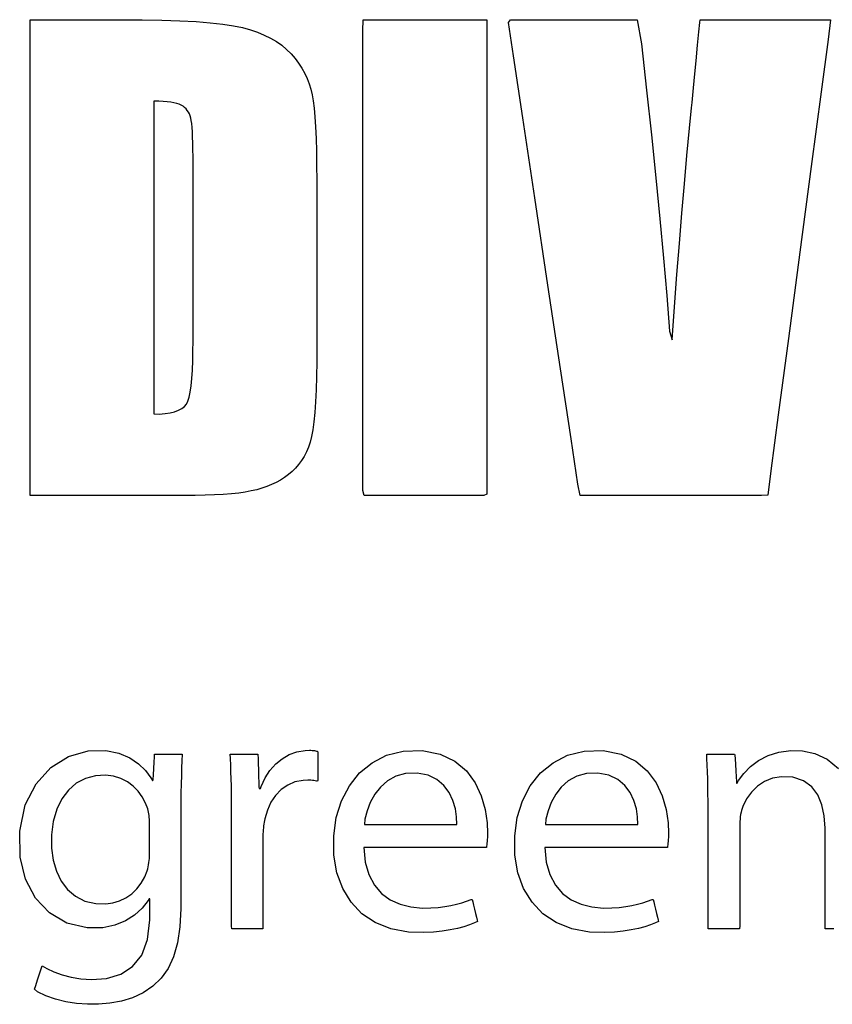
# Model space of a CAD drawing. Extents: x 776 to 5143, y -1722 to 3500.
# Tile 4 of 13: x 776 to 965, y 1684 to 1914. Entities that reach past the tile are written whole.
import ezdxf

# ---------------------------------------------------------------- set-up
doc = ezdxf.new("R2010")
doc.units = 0
doc.layers.get('0').update_dxf_attribs({"linetype": 'CONTINUOUS'})

msp = doc.modelspace()

# ---------------------------------------------------------------- linework, layer by layer
for p, q in [((778.41, 1913.82), (779.32, 1913.82)), ((778.41, 1909.15), (778.41, 1913.82)), ((779.32, 1913.82), (781.72, 1913.82)), ((781.72, 1913.82), (785.12, 1913.82)), ((785.12, 1913.82), (789.04, 1913.82)), ((789.04, 1913.82), (792.97, 1913.82)), ((792.97, 1913.82), (796.44, 1913.82)), ((796.44, 1913.82), (798.94, 1913.82)), ((798.94, 1913.82), (800, 1913.82)), ((800, 1913.82), (804.57, 1913.8)), ((804.57, 1913.8), (809.16, 1913.72)), ((809.16, 1913.72), (813.33, 1913.57)), ((813.33, 1913.57), (817.09, 1913.37)), ((817.09, 1913.37), (820.43, 1913.11)), ((820.43, 1913.11), (823.36, 1912.8)), ((856.01, 1911.24), (856.09, 1913.82)), ((856.09, 1913.82), (857.8, 1913.82)), ((857.8, 1913.82), (861.28, 1913.82)), ((861.28, 1913.82), (865.92, 1913.82)), ((865.92, 1913.82), (871.1, 1913.82)), ((871.1, 1913.82), (876.2, 1913.82)), ((876.2, 1913.82), (880.61, 1913.82)), ((880.61, 1913.82), (883.7, 1913.82)), ((883.7, 1913.82), (884.87, 1913.82)), ((884.87, 1913.82), (884.87, 1909.33)), ((889.98, 1913.14), (890.39, 1913.82)), ((891.15, 1905.36), (889.98, 1913.14)), ((890.39, 1913.82), (893.04, 1913.82)), ((893.04, 1913.82), (897.35, 1913.82)), ((897.35, 1913.82), (902.65, 1913.82)), ((902.65, 1913.82), (908.24, 1913.82)), ((908.24, 1913.82), (913.44, 1913.82)), ((913.44, 1913.82), (917.59, 1913.82)), ((917.59, 1913.82), (919.98, 1913.82)), ((919.98, 1913.82), (920.96, 1908.23)), ((934.37, 1911.03), (934.58, 1913.16)), ((934.58, 1913.16), (934.66, 1913.82)), ((934.66, 1913.82), (936.23, 1913.82)), ((936.23, 1913.82), (939.8, 1913.82)), ((939.8, 1913.82), (944.69, 1913.82)), ((944.69, 1913.82), (950.21, 1913.82)), ((950.21, 1913.82), (955.7, 1913.82)), ((955.7, 1913.82), (960.46, 1913.82)), ((960.46, 1913.82), (963.81, 1913.82)), ((963.81, 1913.82), (965.08, 1913.82)), ((965.08, 1913.82), (964.47, 1909.19)), ((823.36, 1912.8), (825.87, 1912.42)), ((825.87, 1912.42), (827.97, 1911.98)), ((827.97, 1911.98), (829.76, 1911.48)), ((829.76, 1911.48), (831.44, 1910.91)), ((831.44, 1910.91), (833.01, 1910.25)), ((856.01, 1900.96), (856.01, 1911.24)), ((934.07, 1907.9), (934.37, 1911.03)), ((778.41, 1896.8), (778.41, 1909.15)), ((833.01, 1910.25), (834.48, 1909.53)), ((834.48, 1909.53), (835.83, 1908.73)), ((835.83, 1908.73), (837.08, 1907.85)), ((884.87, 1909.33), (884.87, 1897.42)), ((964.47, 1909.19), (962.85, 1896.96)), ((837.08, 1907.85), (838.22, 1906.9)), ((838.22, 1906.9), (839.25, 1905.87)), ((920.96, 1908.23), (922.17, 1897.37)), ((933.71, 1904.22), (934.07, 1907.9)), ((839.25, 1905.87), (840.18, 1904.77)), ((840.18, 1904.77), (841.02, 1903.65)), ((893.32, 1890.92), (891.15, 1905.36)), ((933.34, 1900.45), (933.71, 1904.22)), ((841.02, 1903.65), (841.77, 1902.5)), ((841.77, 1902.5), (842.43, 1901.31)), ((842.43, 1901.31), (843.01, 1900.1)), ((843.01, 1900.1), (843.49, 1898.85)), ((856.01, 1885.05), (856.01, 1900.96)), ((933.01, 1897.05), (933.34, 1900.45)), ((843.49, 1898.85), (843.89, 1897.58)), ((843.89, 1897.58), (844.2, 1896.27)), ((884.87, 1897.42), (884.87, 1880.47)), ((922.17, 1897.37), (923.29, 1886.94)), ((932.76, 1894.5), (933.01, 1897.05)), ((962.85, 1896.96), (960.55, 1879.6)), ((778.41, 1879.31), (778.41, 1896.8)), ((807.27, 1894.83), (807.27, 1891.8)), ((808.39, 1894.82), (807.27, 1894.83)), ((809.41, 1894.77), (808.39, 1894.82)), ((810.35, 1894.7), (809.41, 1894.77)), ((811.19, 1894.59), (810.35, 1894.7)), ((844.2, 1896.27), (844.44, 1894.87)), ((844.44, 1894.87), (844.64, 1893.16)), ((811.94, 1894.46), (811.19, 1894.59)), ((812.6, 1894.29), (811.94, 1894.46)), ((813.17, 1894.1), (812.6, 1894.29)), ((813.65, 1893.87), (813.17, 1894.1)), ((814.06, 1893.62), (813.65, 1893.87)), ((814.43, 1893.33), (814.06, 1893.62)), ((814.76, 1893.01), (814.43, 1893.33)), ((815.06, 1892.65), (814.76, 1893.01)), ((815.32, 1892.25), (815.06, 1892.65)), ((844.64, 1893.16), (844.82, 1891.14)), ((932.18, 1888.53), (932.64, 1893.24)), ((932.64, 1893.24), (932.76, 1894.5)), ((807.27, 1891.8), (807.27, 1883.78)), ((815.54, 1891.83), (815.32, 1892.25)), ((815.72, 1891.36), (815.54, 1891.83)), ((815.87, 1890.87), (815.72, 1891.36)), ((815.99, 1890.31), (815.87, 1890.87)), ((816.09, 1889.58), (815.99, 1890.31)), ((844.82, 1891.14), (844.96, 1888.81)), ((896.12, 1872.28), (893.32, 1890.92)), ((816.17, 1888.7), (816.09, 1889.58)), ((816.24, 1887.65), (816.17, 1888.7)), ((844.96, 1888.81), (845.08, 1886.15)), ((931.57, 1882.13), (932.18, 1888.53)), ((816.3, 1886.44), (816.24, 1887.65)), ((816.34, 1885.07), (816.3, 1886.44)), ((845.08, 1886.15), (845.16, 1883.18)), ((923.29, 1886.94), (924.32, 1876.93)), ((807.27, 1883.78), (807.27, 1872.41)), ((816.37, 1883.53), (816.34, 1885.07)), ((816.39, 1881.83), (816.37, 1883.53)), ((845.16, 1883.18), (845.22, 1879.89)), ((856.01, 1865.88), (856.01, 1885.05)), ((816.39, 1880.45), (816.39, 1881.83)), ((930.97, 1875.51), (931.57, 1882.13)), ((778.41, 1859.19), (778.41, 1879.31)), ((816.39, 1876.86), (816.39, 1880.45)), ((845.22, 1879.89), (845.25, 1876.28)), ((884.87, 1880.47), (884.87, 1860.85)), ((960.55, 1879.6), (957.91, 1859.61)), ((816.39, 1870.87), (816.39, 1876.86)), ((845.25, 1876.28), (845.25, 1874.1)), ((924.32, 1876.93), (925.26, 1867.36)), ((845.25, 1874.1), (845.25, 1870.79)), ((930.38, 1868.68), (930.97, 1875.51)), ((807.27, 1872.41), (807.27, 1859.29)), ((899.17, 1851.94), (896.12, 1872.28)), ((816.39, 1863.45), (816.39, 1870.87)), ((845.25, 1870.79), (845.25, 1865.31)), ((925.26, 1867.36), (926.11, 1858.21)), ((929.8, 1861.63), (930.38, 1868.68)), ((845.25, 1865.31), (845.25, 1858.54)), ((856.01, 1845.81), (856.01, 1865.88)), ((816.39, 1855.54), (816.39, 1863.45)), ((884.87, 1860.85), (884.87, 1840.94)), ((929.22, 1854.36), (929.8, 1861.63)), ((778.41, 1838.96), (778.41, 1859.19)), ((807.27, 1859.29), (807.27, 1846.06)), ((845.25, 1858.54), (845.25, 1851.36)), ((926.11, 1858.21), (926.86, 1849.48)), ((957.91, 1859.61), (955.24, 1839.46)), ((816.39, 1848.12), (816.39, 1855.54)), ((928.65, 1846.87), (929.22, 1854.36)), ((845.25, 1851.36), (845.25, 1844.66)), ((902.11, 1832.37), (899.17, 1851.94)), ((926.86, 1849.48), (927.52, 1841.19)), ((816.39, 1842.13), (816.39, 1848.12)), ((928.1, 1839.17), (928.65, 1846.87)), ((807.27, 1846.06), (807.27, 1834.33)), ((845.25, 1844.66), (845.25, 1839.33)), ((856.01, 1827.23), (856.01, 1845.81)), ((816.39, 1838.54), (816.39, 1842.13)), ((884.87, 1840.94), (884.87, 1823.1)), ((927.52, 1841.19), (928.1, 1839.17)), ((778.41, 1821.15), (778.41, 1838.96)), ((816.38, 1836.79), (816.39, 1838.54)), ((845.25, 1839.33), (845.25, 1836.24)), ((955.24, 1839.46), (952.88, 1821.64)), ((816.34, 1834.3), (816.38, 1836.79)), ((845.25, 1836.24), (845.24, 1834)), ((807.27, 1834.33), (807.27, 1825.73)), ((816.26, 1832.08), (816.34, 1834.3)), ((845.24, 1834), (845.2, 1830.6)), ((816.13, 1830.11), (816.26, 1832.08)), ((845.2, 1830.6), (845.11, 1827.51)), ((904.56, 1816.06), (902.11, 1832.37)), ((815.75, 1826.95), (815.96, 1828.4)), ((815.96, 1828.4), (816.13, 1830.11)), ((815.19, 1824.83), (815.49, 1825.76)), ((815.49, 1825.76), (815.75, 1826.95)), ((845.11, 1827.51), (844.98, 1824.72)), ((856.01, 1812.51), (856.01, 1827.23)), ((807.27, 1825.73), (807.27, 1821.89)), ((813.76, 1823.12), (814.37, 1823.6)), ((814.37, 1823.6), (814.84, 1824.15)), ((814.84, 1824.15), (815.19, 1824.83)), ((844.98, 1824.72), (844.81, 1822.24)), ((807.27, 1821.89), (808.53, 1821.85)), ((808.53, 1821.85), (809.86, 1821.95)), ((809.86, 1821.95), (811.06, 1822.13)), ((811.06, 1822.13), (812.1, 1822.38)), ((812.1, 1822.38), (813, 1822.71)), ((813, 1822.71), (813.76, 1823.12)), ((844.81, 1822.24), (844.6, 1820.06)), ((884.87, 1823.1), (884.87, 1809.71)), ((952.88, 1821.64), (951.16, 1808.63)), ((778.41, 1808.28), (778.41, 1821.15)), ((844.6, 1820.06), (844.34, 1818.18)), ((844.04, 1816.6), (843.69, 1815.31)), ((844.34, 1818.18), (844.04, 1816.6)), ((843.69, 1815.31), (843.29, 1814.13)), ((906.15, 1805.5), (904.56, 1816.06)), ((842.82, 1813.01), (842.28, 1811.96)), ((843.29, 1814.13), (842.82, 1813.01)), ((856.01, 1804.01), (856.01, 1812.51)), ((841.02, 1810.06), (840.29, 1809.21)), ((841.68, 1810.97), (841.02, 1810.06)), ((842.28, 1811.96), (841.68, 1810.97)), ((884.87, 1809.71), (884.87, 1803.13)), ((778.41, 1802.87), (778.41, 1808.28)), ((838.65, 1807.71), (837.74, 1807.05)), ((839.5, 1808.42), (838.65, 1807.71)), ((840.29, 1809.21), (839.5, 1808.42)), ((951.16, 1808.63), (950.4, 1802.91)), ((834.72, 1805.39), (833.61, 1804.93)), ((835.78, 1805.89), (834.72, 1805.39)), ((836.79, 1806.44), (835.78, 1805.89)), ((837.74, 1807.05), (836.79, 1806.44)), ((906.67, 1802.83), (906.15, 1805.5)), ((779.71, 1802.83), (778.41, 1802.87)), ((783.58, 1802.83), (779.71, 1802.83)), ((789.21, 1802.83), (783.58, 1802.83)), ((795.76, 1802.83), (789.21, 1802.83)), ((802.43, 1802.83), (795.76, 1802.83)), ((808.37, 1802.83), (802.43, 1802.83)), ((812.75, 1802.83), (808.37, 1802.83)), ((814.76, 1802.83), (812.75, 1802.83)), ((816.89, 1802.85), (814.76, 1802.83)), ((819.24, 1802.89), (816.89, 1802.85)), ((821.43, 1802.97), (819.24, 1802.89)), ((823.46, 1803.09), (821.43, 1802.97)), ((825.33, 1803.24), (823.46, 1803.09)), ((827.04, 1803.42), (825.33, 1803.24)), ((828.59, 1803.64), (827.04, 1803.42)), ((829.98, 1803.9), (828.59, 1803.64)), ((831.24, 1804.19), (829.98, 1803.9)), ((832.45, 1804.54), (831.24, 1804.19)), ((833.61, 1804.93), (832.45, 1804.54)), ((856.32, 1802.83), (856.01, 1804.01)), ((858.53, 1802.83), (856.32, 1802.83)), ((862.36, 1802.83), (858.53, 1802.83)), ((867.19, 1802.83), (862.36, 1802.83)), ((872.4, 1802.83), (867.19, 1802.83)), ((877.39, 1802.83), (872.4, 1802.83)), ((881.53, 1802.83), (877.39, 1802.83)), ((884.2, 1802.83), (881.53, 1802.83)), ((884.87, 1803.13), (884.2, 1802.83)), ((909.35, 1802.83), (906.67, 1802.83)), ((914.78, 1802.83), (909.35, 1802.83)), ((921.98, 1802.83), (914.78, 1802.83)), ((929.99, 1802.83), (921.98, 1802.83)), ((937.81, 1802.83), (929.99, 1802.83)), ((944.47, 1802.83), (937.81, 1802.83)), ((948.98, 1802.83), (944.47, 1802.83)), ((950.4, 1802.91), (948.98, 1802.83)), ((787.39, 1741.98), (791.97, 1743.27)), ((791.97, 1743.27), (796.03, 1743.33)), ((796.03, 1743.33), (799.09, 1742.74)), ((840.63, 1743.05), (842.51, 1743.38)), ((842.51, 1743.38), (843.57, 1743.42)), ((843.57, 1743.42), (843.87, 1743.41)), ((843.87, 1743.41), (844.16, 1743.39)), ((844.16, 1743.39), (844.43, 1743.37)), ((844.43, 1743.37), (844.69, 1743.33)), ((844.69, 1743.33), (844.95, 1743.29)), ((844.95, 1743.29), (845.2, 1743.24)), ((845.2, 1743.24), (845.46, 1743.18)), ((845.46, 1743.18), (845.5, 1742.94)), ((861.54, 1742.25), (865.42, 1743.23)), ((865.42, 1743.23), (869.84, 1743.36)), ((869.84, 1743.36), (874.04, 1742.54)), ((903.74, 1742.25), (907.62, 1743.23)), ((907.62, 1743.23), (912.04, 1743.36)), ((912.04, 1743.36), (916.25, 1742.54)), ((952.99, 1742.99), (955.79, 1743.39)), ((955.79, 1743.39), (958.55, 1743.31)), ((958.55, 1743.31), (961.41, 1742.68)), ((783.25, 1739.41), (787.39, 1741.98)), ((799.09, 1742.74), (801.64, 1741.69)), ((801.64, 1741.69), (803.71, 1740.29)), ((807.32, 1740.68), (807.39, 1741.92)), ((807.39, 1741.92), (807.42, 1742.49)), ((807.42, 1742.49), (807.81, 1742.5)), ((807.81, 1742.5), (808.99, 1742.5)), ((808.99, 1742.5), (810.57, 1742.5)), ((810.57, 1742.5), (812.17, 1742.5)), ((812.17, 1742.5), (813.41, 1742.5)), ((813.41, 1742.5), (813.9, 1742.5)), ((813.82, 1740.96), (813.74, 1739.32)), ((813.9, 1742.5), (813.82, 1740.96)), ((825.11, 1741.47), (825.07, 1742.5)), ((825.07, 1742.5), (825.54, 1742.5)), ((825.19, 1739.95), (825.11, 1741.47)), ((825.54, 1742.5), (826.44, 1742.5)), ((826.44, 1742.5), (827.61, 1742.5)), ((827.61, 1742.5), (828.86, 1742.5)), ((828.86, 1742.5), (830.04, 1742.5)), ((830.04, 1742.5), (830.97, 1742.5)), ((830.97, 1742.5), (831.48, 1742.5)), ((831.48, 1742.5), (831.53, 1742.35)), ((831.53, 1742.35), (831.55, 1741.59)), ((831.55, 1741.59), (831.59, 1740.35)), ((835.67, 1740.22), (837.19, 1741.45)), ((837.19, 1741.45), (838.85, 1742.41)), ((838.85, 1742.41), (840.63, 1743.05)), ((845.5, 1742.94), (845.5, 1742.16)), ((845.5, 1742.16), (845.5, 1741.01)), ((845.5, 1741.01), (845.5, 1739.68)), ((858.13, 1740.53), (861.54, 1742.25)), ((874.04, 1742.54), (877.45, 1740.89)), ((877.45, 1740.89), (880.13, 1738.6)), ((900.34, 1740.53), (903.74, 1742.25)), ((916.25, 1742.54), (919.65, 1740.89)), ((919.65, 1740.89), (922.33, 1738.6)), ((936.22, 1741.49), (936.2, 1742.5)), ((936.2, 1742.5), (936.84, 1742.5)), ((936.31, 1739.95), (936.22, 1741.49)), ((936.84, 1742.5), (938, 1742.5)), ((938, 1742.5), (939.44, 1742.5)), ((939.44, 1742.5), (940.87, 1742.5)), ((940.87, 1742.5), (942.04, 1742.5)), ((942.04, 1742.5), (942.67, 1742.5)), ((942.67, 1742.5), (942.73, 1742.31)), ((942.73, 1742.31), (942.79, 1741.45)), ((942.79, 1741.45), (942.87, 1740.13)), ((946.39, 1739.64), (948.28, 1741.04)), ((948.28, 1741.04), (950.48, 1742.19)), ((950.48, 1742.19), (952.99, 1742.99)), ((961.41, 1742.68), (964.28, 1741.34)), ((964.28, 1741.34), (966.94, 1739.16)), ((779.79, 1735.62), (783.25, 1739.41)), ((803.71, 1740.29), (805.35, 1738.68)), ((805.35, 1738.68), (806.57, 1736.96)), ((807.16, 1737.68), (807.24, 1739.15)), ((807.24, 1739.15), (807.32, 1740.68)), ((813.74, 1739.32), (813.67, 1737.55)), ((825.25, 1738.38), (825.19, 1739.95)), ((831.59, 1740.35), (831.64, 1738.86)), ((831.64, 1738.86), (831.69, 1737.32)), ((833.19, 1736.96), (834.33, 1738.71)), ((834.33, 1738.71), (835.67, 1740.22)), ((845.5, 1739.68), (845.5, 1738.34)), ((855.23, 1738.14), (858.13, 1740.53)), ((880.13, 1738.6), (882.16, 1735.83)), ((897.43, 1738.14), (900.34, 1740.53)), ((922.33, 1738.6), (924.36, 1735.83)), ((936.38, 1738.37), (936.31, 1739.95)), ((942.87, 1740.13), (942.96, 1738.63)), ((942.96, 1738.63), (943.05, 1737.22)), ((944.84, 1738.04), (946.39, 1739.64)), ((791.29, 1736.85), (789.18, 1735.72)), ((793.65, 1737.48), (791.29, 1736.85)), ((796.02, 1737.61), (793.65, 1737.48)), ((797.88, 1737.37), (796.02, 1737.61)), ((799.57, 1736.84), (797.88, 1737.37)), ((801.09, 1736.07), (799.57, 1736.84)), ((806.57, 1736.96), (806.92, 1736.35)), ((806.92, 1736.35), (807.06, 1736.35)), ((807.06, 1736.35), (807.1, 1736.64)), ((807.1, 1736.64), (807.16, 1737.68)), ((813.67, 1737.55), (813.61, 1735.6)), ((825.3, 1736.77), (825.25, 1738.38)), ((825.33, 1735.11), (825.3, 1736.77)), ((831.69, 1737.32), (831.73, 1735.93)), ((832.29, 1734.99), (833.19, 1736.96)), ((842.05, 1736.4), (840.17, 1736.03)), ((843.18, 1736.44), (842.05, 1736.4)), ((843.55, 1736.43), (843.18, 1736.44)), ((843.9, 1736.41), (843.55, 1736.43)), ((844.23, 1736.38), (843.9, 1736.41)), ((844.55, 1736.35), (844.23, 1736.38)), ((844.86, 1736.3), (844.55, 1736.35)), ((845.16, 1736.25), (844.86, 1736.3)), ((845.45, 1736.19), (845.16, 1736.25)), ((845.5, 1736.41), (845.45, 1736.19)), ((845.5, 1738.34), (845.5, 1737.19)), ((845.5, 1737.19), (845.5, 1736.41)), ((852.85, 1735.15), (855.23, 1738.14)), ((861.71, 1736.28), (860.08, 1734.85)), ((863.66, 1737.36), (861.71, 1736.28)), ((865.94, 1737.99), (863.66, 1737.36)), ((868.63, 1738.08), (865.94, 1737.99)), ((871.19, 1737.6), (868.63, 1738.08)), ((873.27, 1736.61), (871.19, 1737.6)), ((874.9, 1735.24), (873.27, 1736.61)), ((895.05, 1735.15), (897.43, 1738.14)), ((903.91, 1736.28), (902.28, 1734.85)), ((905.86, 1737.36), (903.91, 1736.28)), ((908.14, 1737.99), (905.86, 1737.36)), ((910.83, 1738.08), (908.14, 1737.99)), ((913.39, 1737.6), (910.83, 1738.08)), ((915.47, 1736.61), (913.39, 1737.6)), ((917.1, 1735.24), (915.47, 1736.61)), ((936.43, 1736.75), (936.38, 1738.37)), ((936.46, 1735.07), (936.43, 1736.75)), ((943.05, 1737.22), (943.11, 1736.17)), ((943.28, 1735.76), (943.63, 1736.34)), ((943.63, 1736.34), (944.84, 1738.04)), ((951.55, 1736.88), (949.67, 1736.13)), ((953.61, 1737.25), (951.55, 1736.88)), ((956.3, 1737.12), (953.61, 1737.25)), ((958.76, 1736.32), (956.3, 1737.12)), ((960.68, 1734.93), (958.76, 1736.32)), ((777.28, 1730.67), (779.79, 1735.62)), ((787.34, 1734.13), (785.8, 1732.1)), ((789.18, 1735.72), (787.34, 1734.13)), ((802.43, 1735.08), (801.09, 1736.07)), ((803.59, 1733.91), (802.43, 1735.08)), ((804.55, 1732.57), (803.59, 1733.91)), ((813.61, 1735.6), (813.58, 1733.43)), ((825.36, 1733.4), (825.33, 1735.11)), ((831.73, 1735.93), (831.76, 1734.93)), ((831.76, 1734.93), (831.78, 1734.5)), ((831.78, 1734.5), (831.95, 1734.5)), ((831.95, 1734.5), (832.1, 1734.5)), ((832.1, 1734.5), (832.29, 1734.99)), ((836.96, 1734.25), (835.65, 1732.9)), ((838.47, 1735.3), (836.96, 1734.25)), ((840.17, 1736.03), (838.47, 1735.3)), ((851.04, 1731.66), (852.85, 1735.15)), ((860.08, 1734.85), (858.76, 1733.15)), ((876.13, 1733.57), (874.9, 1735.24)), ((882.16, 1735.83), (883.59, 1732.77)), ((893.24, 1731.66), (895.05, 1735.15)), ((902.28, 1734.85), (900.97, 1733.15)), ((918.33, 1733.57), (917.1, 1735.24)), ((924.36, 1735.83), (925.79, 1732.77)), ((936.48, 1733.31), (936.46, 1735.07)), ((943.11, 1736.17), (943.14, 1735.76)), ((943.14, 1735.76), (943.28, 1735.76)), ((948.01, 1735.03), (946.6, 1733.66)), ((949.67, 1736.13), (948.01, 1735.03)), ((962.09, 1733.04), (960.68, 1734.93)), ((785.8, 1732.1), (784.61, 1729.66)), ((805.32, 1731.11), (804.55, 1732.57)), ((813.58, 1733.43), (813.57, 1731.27)), ((825.37, 1731.62), (825.36, 1733.4)), ((825.38, 1729.78), (825.37, 1731.62)), ((835.65, 1732.9), (834.57, 1731.3)), ((849.81, 1727.73), (851.04, 1731.66)), ((858.76, 1733.15), (857.74, 1731.27)), ((877.01, 1731.72), (876.13, 1733.57)), ((877.57, 1729.79), (877.01, 1731.72)), ((883.59, 1732.77), (884.51, 1729.59)), ((892.01, 1727.73), (893.24, 1731.66)), ((900.97, 1733.15), (899.94, 1731.27)), ((919.21, 1731.72), (918.33, 1733.57)), ((919.77, 1729.79), (919.21, 1731.72)), ((925.79, 1732.77), (926.71, 1729.59)), ((936.49, 1731.47), (936.48, 1733.31)), ((945.45, 1732.07), (944.61, 1730.31)), ((946.6, 1733.66), (945.45, 1732.07)), ((963.05, 1730.73), (962.09, 1733.04)), ((775.98, 1724.59), (777.28, 1730.67)), ((784.61, 1729.66), (783.79, 1726.84)), ((805.84, 1729.73), (805.32, 1731.11)), ((805.95, 1729.35), (805.84, 1729.73)), ((806.04, 1728.97), (805.95, 1729.35)), ((813.57, 1731.27), (813.57, 1729.06)), ((825.38, 1728.49), (825.38, 1729.78)), ((833.73, 1729.46), (833.14, 1727.42)), ((834.57, 1731.3), (833.73, 1729.46)), ((856.98, 1729.31), (856.49, 1727.34)), ((857.74, 1731.27), (856.98, 1729.31)), ((877.86, 1727.87), (877.57, 1729.79)), ((884.51, 1729.59), (884.98, 1726.48)), ((899.18, 1729.31), (898.69, 1727.34)), ((899.94, 1731.27), (899.18, 1729.31)), ((920.06, 1727.87), (919.77, 1729.79)), ((926.71, 1729.59), (927.19, 1726.48)), ((936.49, 1729.66), (936.49, 1731.47)), ((936.49, 1725.05), (936.49, 1729.66)), ((944.31, 1729.41), (944.18, 1728.95)), ((944.61, 1730.31), (944.31, 1729.41)), ((963.6, 1728.1), (963.05, 1730.73)), ((806.11, 1728.57), (806.04, 1728.97)), ((806.16, 1728.17), (806.11, 1728.57)), ((806.2, 1727.75), (806.16, 1728.17)), ((806.22, 1727.32), (806.2, 1727.75)), ((806.24, 1726.87), (806.22, 1727.32)), ((813.57, 1729.06), (813.57, 1724.31)), ((825.38, 1725.08), (825.38, 1728.49)), ((833.14, 1727.42), (832.99, 1726.62)), ((849.2, 1723.45), (849.81, 1727.73)), ((856.49, 1727.34), (856.39, 1726.08)), ((877.93, 1726.08), (877.86, 1727.87)), ((891.4, 1723.45), (892.01, 1727.73)), ((898.69, 1727.34), (898.59, 1726.08)), ((920.13, 1726.08), (920.06, 1727.87)), ((943.95, 1727.38), (943.91, 1726.82)), ((944, 1727.93), (943.95, 1727.38)), ((944.08, 1728.45), (944, 1727.93)), ((944.18, 1728.95), (944.08, 1728.45)), ((963.77, 1725.24), (963.6, 1728.1)), ((783.79, 1726.84), (783.38, 1723.67)), ((806.24, 1726.42), (806.24, 1726.87)), ((806.24, 1726.11), (806.24, 1726.42)), ((806.24, 1725.31), (806.24, 1726.11)), ((806.24, 1724.17), (806.24, 1725.31)), ((825.38, 1720.32), (825.38, 1725.08)), ((832.77, 1724.87), (832.73, 1724.4)), ((832.81, 1725.32), (832.77, 1724.87)), ((832.86, 1725.77), (832.81, 1725.32)), ((832.92, 1726.2), (832.86, 1725.77)), ((832.99, 1726.62), (832.92, 1726.2)), ((856.39, 1726.08), (857.78, 1726.08)), ((857.78, 1726.08), (860.43, 1726.08)), ((860.43, 1726.08), (863.91, 1726.08)), ((863.91, 1726.08), (867.76, 1726.08)), ((867.76, 1726.08), (871.54, 1726.08)), ((871.54, 1726.08), (874.79, 1726.08)), ((874.79, 1726.08), (877.07, 1726.08)), ((877.07, 1726.08), (877.93, 1726.08)), ((884.98, 1726.48), (885.09, 1724.1)), ((898.59, 1726.08), (899.98, 1726.08)), ((899.98, 1726.08), (902.63, 1726.08)), ((902.63, 1726.08), (906.11, 1726.08)), ((906.11, 1726.08), (909.96, 1726.08)), ((909.96, 1726.08), (913.74, 1726.08)), ((913.74, 1726.08), (916.99, 1726.08)), ((916.99, 1726.08), (919.27, 1726.08)), ((919.27, 1726.08), (920.13, 1726.08)), ((927.19, 1726.48), (927.29, 1724.1)), ((936.49, 1718.83), (936.49, 1725.05)), ((943.91, 1726.82), (943.9, 1726.25)), ((943.9, 1726.25), (943.9, 1724.76)), ((943.9, 1724.76), (943.9, 1720.96)), ((963.77, 1723.81), (963.77, 1725.24)), ((776.06, 1718.48), (775.98, 1724.59)), ((783.38, 1723.67), (783.4, 1720.55)), ((806.24, 1722.85), (806.24, 1724.17)), ((806.24, 1721.53), (806.24, 1722.85)), ((813.57, 1724.31), (813.57, 1718.41)), ((832.71, 1723.92), (832.7, 1723.46)), ((832.7, 1723.46), (832.7, 1722.31)), ((832.73, 1724.4), (832.71, 1723.92)), ((849.24, 1718.99), (849.2, 1723.45)), ((885.02, 1722.59), (884.99, 1722.15)), ((885.05, 1723.06), (885.02, 1722.59)), ((885.08, 1723.56), (885.05, 1723.06)), ((885.09, 1724.1), (885.08, 1723.56)), ((891.44, 1718.99), (891.4, 1723.45)), ((927.22, 1722.59), (927.19, 1722.15)), ((927.26, 1723.06), (927.22, 1722.59)), ((927.28, 1723.56), (927.26, 1723.06)), ((927.29, 1724.1), (927.28, 1723.56)), ((963.77, 1720.17), (963.77, 1723.81)), ((783.4, 1720.55), (783.79, 1717.77)), ((806.24, 1720.35), (806.24, 1721.53)), ((806.24, 1719.49), (806.24, 1720.35)), ((825.38, 1714.93), (825.38, 1720.32)), ((832.7, 1722.31), (832.7, 1719.57)), ((856.21, 1720.78), (856.55, 1717.34)), ((857.41, 1720.78), (856.21, 1720.78)), ((860.57, 1720.78), (857.41, 1720.78)), ((865.06, 1720.78), (860.57, 1720.78)), ((870.23, 1720.78), (865.06, 1720.78)), ((875.43, 1720.78), (870.23, 1720.78)), ((880.03, 1720.78), (875.43, 1720.78)), ((883.37, 1720.78), (880.03, 1720.78)), ((884.82, 1720.78), (883.37, 1720.78)), ((884.86, 1721.04), (884.82, 1720.78)), ((884.9, 1721.37), (884.86, 1721.04)), ((884.94, 1721.74), (884.9, 1721.37)), ((884.99, 1722.15), (884.94, 1721.74)), ((898.41, 1720.78), (898.75, 1717.34)), ((899.61, 1720.78), (898.41, 1720.78)), ((902.77, 1720.78), (899.61, 1720.78)), ((907.26, 1720.78), (902.77, 1720.78)), ((912.43, 1720.78), (907.26, 1720.78)), ((917.63, 1720.78), (912.43, 1720.78)), ((922.23, 1720.78), (917.63, 1720.78)), ((925.57, 1720.78), (922.23, 1720.78)), ((927.02, 1720.78), (925.57, 1720.78)), ((927.07, 1721.04), (927.02, 1720.78)), ((927.1, 1721.37), (927.07, 1721.04)), ((927.15, 1721.74), (927.1, 1721.37)), ((927.19, 1722.15), (927.15, 1721.74)), ((943.9, 1720.96), (943.9, 1715.83)), ((963.77, 1715.25), (963.77, 1720.17)), ((777.35, 1713.35), (776.06, 1718.48)), ((806.18, 1717.71), (806.21, 1718.21)), ((806.21, 1718.21), (806.23, 1718.69)), ((806.23, 1718.69), (806.24, 1719.1)), ((806.24, 1719.1), (806.24, 1719.49)), ((813.57, 1718.41), (813.57, 1712.75)), ((832.7, 1719.57), (832.7, 1715.82)), ((849.94, 1714.85), (849.24, 1718.99)), ((892.15, 1714.85), (891.44, 1718.99)), ((936.49, 1712.21), (936.49, 1718.83)), ((783.79, 1717.77), (784.55, 1715.2)), ((805.7, 1715.27), (805.83, 1715.74)), ((805.83, 1715.74), (805.95, 1716.23)), ((805.95, 1716.23), (806.04, 1716.72)), ((806.04, 1716.72), (806.12, 1717.22)), ((806.12, 1717.22), (806.18, 1717.71)), ((832.7, 1715.82), (832.7, 1711.63)), ((856.55, 1717.34), (857.39, 1714.41)), ((898.75, 1717.34), (899.59, 1714.41)), ((943.9, 1715.83), (943.9, 1710.38)), ((779.68, 1708.96), (777.35, 1713.35)), ((784.55, 1715.2), (785.67, 1712.91)), ((804.33, 1712.41), (805.18, 1713.94)), ((805.18, 1713.94), (805.7, 1715.27)), ((825.38, 1709.65), (825.38, 1714.93)), ((851.29, 1711.17), (849.94, 1714.85)), ((857.39, 1714.41), (858.69, 1711.99)), ((893.49, 1711.17), (892.15, 1714.85)), ((899.59, 1714.41), (900.89, 1711.99)), ((963.77, 1710.02), (963.77, 1715.25)), ((785.67, 1712.91), (787.15, 1710.95)), ((787.15, 1710.95), (788.99, 1709.38)), ((802.09, 1709.93), (803.29, 1711.07)), ((803.29, 1711.07), (804.33, 1712.41)), ((813.57, 1712.75), (813.57, 1708.74)), ((832.7, 1711.63), (832.7, 1707.58)), ((853.25, 1707.97), (851.29, 1711.17)), ((858.69, 1711.99), (860.38, 1710.04)), ((895.45, 1707.97), (893.49, 1711.17)), ((900.89, 1711.99), (902.58, 1710.04)), ((936.49, 1706.4), (936.49, 1712.21)), ((782.94, 1705.48), (779.68, 1708.96)), ((788.99, 1709.38), (791.19, 1708.26)), ((799.28, 1708.29), (800.74, 1709)), ((800.74, 1709), (802.09, 1709.93)), ((806.2, 1708.74), (805.95, 1708.4)), ((806.33, 1708.74), (806.2, 1708.74)), ((806.33, 1708.43), (806.33, 1708.74)), ((813.57, 1708.74), (813.56, 1706.54)), ((825.38, 1705.22), (825.38, 1709.65)), ((860.38, 1710.04), (862.4, 1708.55)), ((880.18, 1708.22), (881.24, 1708.64)), ((881.24, 1708.64), (881.5, 1708.6)), ((902.58, 1710.04), (904.6, 1708.55)), ((922.38, 1708.22), (923.44, 1708.64)), ((923.44, 1708.64), (923.7, 1708.6)), ((943.9, 1710.38), (943.9, 1705.58)), ((963.77, 1705.42), (963.77, 1710.02)), ((791.19, 1708.26), (793.76, 1707.65)), ((793.76, 1707.65), (796.1, 1707.58)), ((796.1, 1707.58), (797.72, 1707.82)), ((797.72, 1707.82), (799.28, 1708.29)), ((804.54, 1706.57), (802.78, 1704.96)), ((805.95, 1708.4), (804.54, 1706.57)), ((806.33, 1707.58), (806.33, 1708.43)), ((806.33, 1706.46), (806.33, 1707.58)), ((806.33, 1705.35), (806.33, 1706.46)), ((813.56, 1706.54), (813.32, 1702.22)), ((832.7, 1707.58), (832.7, 1704.22)), ((855.79, 1705.31), (853.25, 1707.97)), ((862.4, 1708.55), (864.7, 1707.5)), ((864.7, 1707.5), (867.21, 1706.87)), ((867.21, 1706.87), (869.88, 1706.63)), ((869.88, 1706.63), (871.85, 1706.67)), ((871.85, 1706.67), (873.57, 1706.77)), ((873.57, 1706.77), (875.13, 1706.95)), ((875.13, 1706.95), (876.55, 1707.2)), ((876.55, 1707.2), (877.85, 1707.49)), ((877.85, 1707.49), (879.05, 1707.84)), ((879.05, 1707.84), (880.18, 1708.22)), ((881.5, 1708.6), (881.62, 1708.08)), ((881.62, 1708.08), (881.81, 1707.3)), ((881.81, 1707.3), (882.03, 1706.36)), ((882.03, 1706.36), (882.26, 1705.38)), ((897.99, 1705.31), (895.45, 1707.97)), ((904.6, 1708.55), (906.9, 1707.5)), ((906.9, 1707.5), (909.41, 1706.87)), ((909.41, 1706.87), (912.08, 1706.63)), ((912.08, 1706.63), (914.06, 1706.67)), ((914.06, 1706.67), (915.77, 1706.77)), ((915.77, 1706.77), (917.33, 1706.95)), ((917.33, 1706.95), (918.75, 1707.2)), ((918.75, 1707.2), (920.05, 1707.49)), ((920.05, 1707.49), (921.25, 1707.84)), ((921.25, 1707.84), (922.38, 1708.22)), ((923.7, 1708.6), (923.82, 1708.08)), ((923.82, 1708.08), (924.01, 1707.3)), ((924.01, 1707.3), (924.23, 1706.36)), ((924.23, 1706.36), (924.47, 1705.38)), ((936.49, 1702.58), (936.49, 1706.4)), ((786.99, 1703.1), (782.94, 1705.48)), ((802.78, 1704.96), (800.66, 1703.62)), ((806.32, 1703.89), (806.33, 1704.5)), ((806.33, 1704.5), (806.33, 1705.35)), ((825.38, 1702.39), (825.38, 1705.22)), ((832.7, 1704.22), (832.7, 1702.15)), ((858.9, 1703.23), (855.79, 1705.31)), ((882.26, 1705.38), (882.48, 1704.5)), ((882.48, 1704.5), (882.64, 1703.81)), ((901.1, 1703.23), (897.99, 1705.31)), ((924.47, 1705.38), (924.68, 1704.5)), ((924.68, 1704.5), (924.84, 1703.81)), ((943.9, 1705.58), (943.9, 1702.44)), ((963.77, 1702.41), (963.77, 1705.42)), ((791.7, 1701.98), (786.99, 1703.1)), ((795.38, 1702.04), (791.7, 1701.98)), ((798.19, 1702.63), (795.38, 1702.04)), ((800.66, 1703.62), (798.19, 1702.63)), ((805.81, 1699.25), (806.32, 1703.89)), ((813.32, 1702.22), (812.75, 1698.48)), ((825.41, 1701.75), (825.38, 1702.39)), ((825.94, 1701.75), (825.41, 1701.75)), ((826.96, 1701.75), (825.94, 1701.75)), ((828.28, 1701.75), (826.96, 1701.75)), ((829.7, 1701.75), (828.28, 1701.75)), ((831.03, 1701.75), (829.7, 1701.75)), ((832.08, 1701.75), (831.03, 1701.75)), ((832.65, 1701.75), (832.08, 1701.75)), ((832.7, 1702.15), (832.65, 1701.75)), ((862.53, 1701.78), (858.9, 1703.23)), ((866.67, 1701.02), (862.53, 1701.78)), ((878.04, 1701.87), (876.35, 1701.52)), ((879.55, 1702.27), (878.04, 1701.87)), ((880.88, 1702.7), (879.55, 1702.27)), ((882.05, 1703.14), (880.88, 1702.7)), ((882.72, 1703.46), (882.05, 1703.14)), ((882.64, 1703.81), (882.72, 1703.46)), ((904.73, 1701.78), (901.1, 1703.23)), ((908.87, 1701.02), (904.73, 1701.78)), ((920.24, 1701.87), (918.55, 1701.52)), ((921.75, 1702.27), (920.24, 1701.87)), ((923.09, 1702.7), (921.75, 1702.27)), ((924.25, 1703.14), (923.09, 1702.7)), ((924.93, 1703.46), (924.25, 1703.14)), ((924.84, 1703.81), (924.93, 1703.46)), ((936.54, 1701.75), (936.49, 1702.58)), ((937.26, 1701.75), (936.54, 1701.75)), ((938.58, 1701.75), (937.26, 1701.75)), ((940.19, 1701.75), (938.58, 1701.75)), ((941.81, 1701.75), (940.19, 1701.75)), ((943.13, 1701.75), (941.81, 1701.75)), ((943.85, 1701.75), (943.13, 1701.75)), ((943.9, 1702.44), (943.85, 1701.75)), ((963.82, 1701.75), (963.77, 1702.41)), ((964.54, 1701.75), (963.82, 1701.75)), ((965.86, 1701.75), (964.54, 1701.75)), ((870.22, 1700.91), (866.67, 1701.02)), ((872.45, 1701.02), (870.22, 1700.91)), ((874.49, 1701.23), (872.45, 1701.02)), ((876.35, 1701.52), (874.49, 1701.23)), ((912.42, 1700.91), (908.87, 1701.02)), ((914.65, 1701.02), (912.42, 1700.91)), ((916.69, 1701.23), (914.65, 1701.02)), ((918.55, 1701.52), (916.69, 1701.23)), ((804.44, 1695.63), (805.81, 1699.25)), ((812.75, 1698.48), (811.84, 1695.27)), ((802.32, 1692.96), (804.44, 1695.63)), ((811.84, 1695.27), (810.59, 1692.55)), ((781.01, 1692.46), (781.22, 1693.12)), ((781.22, 1693.12), (782.27, 1692.56)), ((782.27, 1692.56), (783.95, 1691.77)), ((799.55, 1691.17), (802.32, 1692.96)), ((810.59, 1692.55), (808.99, 1690.28)), ((780.14, 1689.84), (780.61, 1691.26)), ((780.61, 1691.26), (781.01, 1692.46)), ((783.95, 1691.77), (785.85, 1691.07)), ((785.85, 1691.07), (787.96, 1690.51)), ((787.96, 1690.51), (790.27, 1690.13)), ((796.25, 1690.2), (799.55, 1691.17)), ((808.99, 1690.28), (807.03, 1688.39)), ((779.44, 1687.68), (779.72, 1688.53)), ((779.72, 1688.53), (780.14, 1689.84)), ((790.27, 1690.13), (792.74, 1689.96)), ((792.74, 1689.96), (796.25, 1690.2)), ((807.03, 1688.39), (804.78, 1686.86)), ((780.1, 1687.07), (779.44, 1687.68)), ((782.08, 1686.12), (780.1, 1687.07)), ((784.31, 1685.34), (782.08, 1686.12)), ((802.31, 1685.71), (799.7, 1684.91)), ((804.78, 1686.86), (802.31, 1685.71)), ((786.71, 1684.76), (784.31, 1685.34)), ((789.22, 1684.37), (786.71, 1684.76)), ((791.76, 1684.17), (789.22, 1684.37)), ((794.34, 1684.18), (791.76, 1684.17)), ((797.02, 1684.41), (794.34, 1684.18)), ((799.7, 1684.91), (797.02, 1684.41))]:
    msp.add_line(p, q)

doc.saveas('drawing.dxf')
